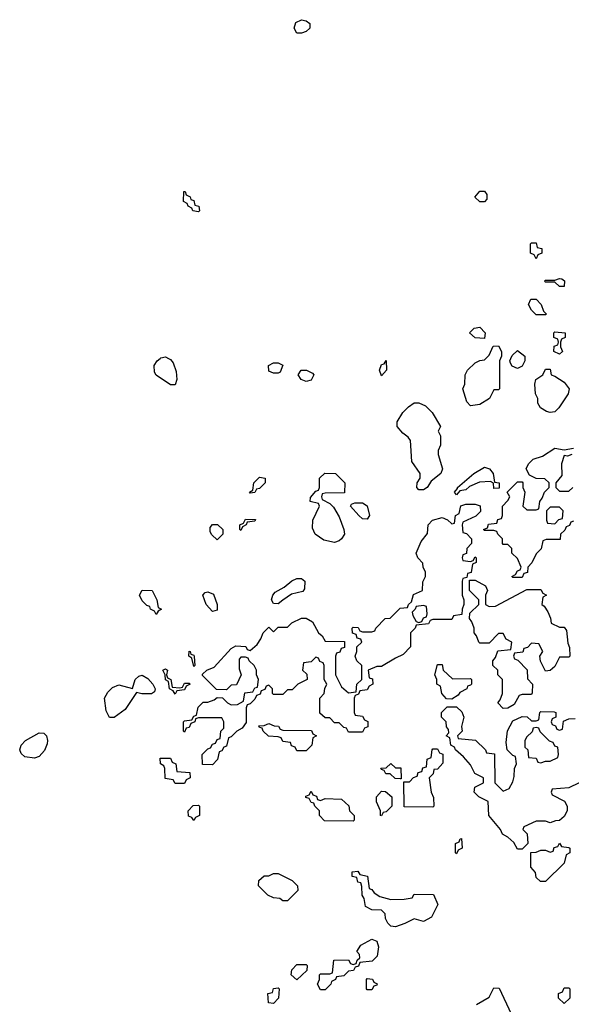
# Model space of a CAD drawing. Header units: inches. Extents: x 2710684 to 2828758, y 857022 to 965663.
# Tile 19 of 256: x 2722448 to 2724800, y 877244 to 881446. Entities that reach past the tile are written whole.
import ezdxf

# ---------------------------------------------------------------- set-up
doc = ezdxf.new("R2010")
doc.units = ezdxf.units.IN
doc.header["$MEASUREMENT"] = 0
doc.layers.add('C7827', color=7, linetype='Continuous')
doc.layers.add('C7828', color=7, linetype='Continuous')

msp = doc.modelspace()

# ---------------------------------------------------------------- linework, layer by layer
at = {"layer": 'C7827', "color": 4, "elevation": 16}
for points in [[(2723082.6, 880000), (2723090, 879996), (2723101.4, 879981.4), (2723115.3, 879944.7), (2723118, 879910), (2723110, 879888), (2723090, 879888), (2723029.2, 879929.2), (2723022, 879942), (2723021.2, 879970), (2723034, 879990), (2723046.5, 880000)], [(2724498, 880000), (2724494, 879990), (2724494, 879870), (2724490, 879866), (2724470, 879866), (2724451.1, 879828.9), (2724410, 879804), (2724370, 879798), (2724354.6, 879814.6), (2724338, 879870), (2724346, 879890), (2724348, 879930), (2724358, 879950), (2724390, 879982), (2724410, 879992), (2724430, 879994), (2724436, 880000)], [(2724602, 880000), (2724602, 879990), (2724590, 879968), (2724570, 879958), (2724547.3, 879967.3), (2724540.4, 879980.4), (2724538, 879990), (2724542.1, 880000)], [(2724810, 879306), (2724798, 879302), (2724792.7, 879287.3), (2724778, 879282), (2724772.7, 879267.3), (2724754, 879250), (2724752.7, 879227.3), (2724692.7, 879227.3), (2724678, 879222), (2724671.6, 879188.4), (2724650, 879166), (2724631.6, 879128.4), (2724614, 879110), (2724612.7, 879087.3), (2724598, 879082), (2724590, 879066), (2724550, 879066), (2724546, 879070), (2724562, 879078), (2724570, 879094), (2724582, 879098), (2724586, 879110), (2724570, 879146), (2724546, 879170), (2724546, 879190), (2724530, 879206), (2724510, 879206), (2724506, 879210), (2724506, 879230), (2724486, 879250), (2724482, 879262), (2724470, 879266), (2724430, 879266), (2724426, 879270), (2724442, 879278), (2724447.3, 879292.7), (2724482, 879298), (2724487.3, 879312.7), (2724502, 879318), (2724506, 879330), (2724506, 879370), (2724530, 879394), (2724538, 879410), (2724526, 879430), (2724570, 879474), (2724590, 879474), (2724594, 879470), (2724594, 879450), (2724602, 879430), (2724594, 879370), (2724610, 879354), (2724650, 879354), (2724662, 879358), (2724666, 879390), (2724676.4, 879403.6), (2724686, 879430), (2724706, 879450), (2724706, 879470), (2724687.3, 879487.3), (2724650, 879488), (2724622, 879502), (2724608, 879530), (2724618, 879550), (2724638, 879570), (2724676.5, 879583.5), (2724730, 879618), (2724770, 879610.8), (2724810, 879618)], [(2724802, 879590), (2724784, 879584), (2724770, 879586), (2724758, 879550), (2724759.6, 879500.4), (2724734, 879470), (2724734, 879450), (2724750, 879434), (2724790, 879434), (2724806, 879450)], [(2724834, 878190), (2724790, 878168), (2724718, 878162), (2724714, 878150), (2724718, 878138), (2724771.3, 878111.3), (2724782, 878090), (2724782, 878070), (2724770, 878046), (2724750, 878028), (2724732.7, 878027.3), (2724710, 878018), (2724690, 878026), (2724650, 878026), (2724598, 878002), (2724594, 877990), (2724612, 877972), (2724614, 877930), (2724590, 877906), (2724570, 877906), (2724554.6, 877934.6), (2724530, 877958), (2724506, 877970), (2724498, 877990), (2724448, 878050), (2724446, 878110), (2724406, 878130), (2724386, 878150), (2724388.9, 878171.1), (2724426, 878190), (2724426, 878210), (2724388.9, 878228.9), (2724370, 878266), (2724340.4, 878300.4), (2724306, 878330), (2724302, 878342), (2724286, 878350), (2724282, 878382), (2724266, 878390), (2724278, 878402), (2724276.4, 878416.4), (2724268.4, 878428.4), (2724266, 878450), (2724246, 878470), (2724246, 878490), (2724270, 878514), (2724310, 878514), (2724332.7, 878492.7), (2724342, 878470), (2724332, 878430), (2724334, 878410), (2724314, 878390), (2724318, 878378), (2724391.6, 878371.6), (2724434, 878330), (2724438, 878318), (2724472.7, 878312.7), (2724474, 878190), (2724510, 878154), (2724534.6, 878165.4), (2724550, 878194), (2724556.4, 878216.4), (2724558, 878250), (2724566, 878270), (2724562, 878302), (2724550, 878306), (2724526, 878330), (2724522, 878362), (2724528.4, 878411.6), (2724550, 878454), (2724590, 878472), (2724611.6, 878471.6), (2724630, 878454), (2724650, 878454), (2724662, 878458), (2724666, 878490), (2724670, 878494), (2724727.3, 878492.7), (2724734, 878490), (2724734, 878470), (2724718, 878462), (2724714, 878450), (2724718, 878438), (2724732.7, 878432.7), (2724738, 878418), (2724750, 878414), (2724762, 878418), (2724767.3, 878452.7), (2724790, 878462), (2724816.4, 878463.6)], [(2724396.4, 877243.6), (2724450, 877274), (2724470, 877314), (2724492.7, 877312.7), (2724543.6, 877203.6)]]:
    msp.add_lwpolyline(points, dxfattribs=at)
for points in [[(2723990, 879926), (2723982, 879950), (2723990, 879974), (2724002, 879978), (2724010, 879992), (2724012, 879950)], [(2723530, 879938), (2723510, 879946), (2723508, 879970), (2723530, 879982), (2723550, 879982), (2723570, 879972), (2723558, 879942), (2723550, 879938)], [(2723670, 879902), (2723648, 879910), (2723635.3, 879930), (2723648, 879950), (2723670.9, 879950.9), (2723696.9, 879936.9), (2723702, 879930), (2723690, 879908)], [(2724710, 879769.4), (2724693.6, 879773.6), (2724668, 879790), (2724658, 879810), (2724658, 879830), (2724648, 879850), (2724644, 879890), (2724649, 879911), (2724678, 879930), (2724690, 879954), (2724710, 879954), (2724714, 879930), (2724730, 879924.7), (2724770, 879898.8), (2724791, 879870), (2724787.3, 879850), (2724746.8, 879790), (2724730, 879773.2)], [(2724150, 879439), (2724141.2, 879450), (2724142, 879470), (2724155.3, 879490), (2724155.3, 879510), (2724120.4, 879560.4), (2724114, 879650), (2724104.7, 879664.7), (2724082, 879682), (2724058, 879710), (2724058, 879730), (2724082, 879770), (2724105.6, 879794.4), (2724130, 879811.3), (2724150, 879811.3), (2724178, 879798), (2724206, 879770), (2724242, 879710), (2724232, 879690), (2724242, 879670), (2724242, 879630), (2724232.7, 879607.3), (2724232, 879590), (2724250.8, 879530), (2724244, 879510), (2724203, 879477), (2724186, 879450), (2724170, 879439.3)], [(2724470, 879446), (2724468, 879468), (2724455.3, 879475.3), (2724408.2, 879471.8), (2724365.8, 879454.2), (2724350, 879439.3), (2724324.7, 879435.3), (2724310, 879418), (2724302, 879430), (2724315.3, 879444.7), (2724314, 879450), (2724383.7, 879510), (2724430, 879537.1), (2724450.8, 879530), (2724467.3, 879510), (2724472.7, 879472.7), (2724492, 879470), (2724492.7, 879447.3)], [(2723430, 879426), (2723428, 879430), (2723442, 879438), (2723446, 879470), (2723470, 879494), (2723494, 879490), (2723494, 879470), (2723470, 879446), (2723458, 879442), (2723450, 879428)], [(2723790, 879215.6), (2723745.1, 879225.1), (2723708, 879250), (2723696.4, 879276.4), (2723698, 879310), (2723726, 879370), (2723722, 879382), (2723686, 879390), (2723687.3, 879407.3), (2723710, 879434), (2723722, 879438), (2723726, 879450), (2723726, 879490), (2723748.9, 879511.1), (2723794, 879510), (2723834, 879470), (2723832.7, 879427.3), (2723750, 879426), (2723738, 879422), (2723734, 879410), (2723738, 879398), (2723770, 879382), (2723786.4, 879366.4), (2723810, 879324.7), (2723830.4, 879270), (2723832.2, 879250), (2723820.5, 879230), (2723810, 879221.6)], [(2724370, 879134), (2724382, 879138), (2724390, 879154), (2724394, 879150), (2724394, 879130), (2724378, 879122), (2724372.7, 879087.3), (2724358, 879082), (2724354, 879066), (2724338, 879062), (2724334, 879050), (2724334, 878990), (2724342, 878970), (2724342, 878950), (2724334, 878930), (2724332.7, 878907.3), (2724298, 878902), (2724290, 878886), (2724210, 878886), (2724198, 878882), (2724191.6, 878868.4), (2724138, 878862), (2724134, 878850), (2724114, 878830), (2724114, 878770), (2724083.6, 878736.4), (2724050, 878722), (2723990, 878686), (2723970, 878686), (2723934, 878670), (2723938, 878638), (2723952.7, 878632.7), (2723954, 878610), (2723938, 878602), (2723930, 878586), (2723898, 878582), (2723892.7, 878567.3), (2723878, 878562), (2723874, 878550), (2723874, 878490), (2723878, 878478), (2723910, 878474), (2723918, 878458), (2723931.6, 878451.6), (2723932, 878428), (2723918, 878422), (2723910, 878406), (2723850, 878406), (2723842, 878422), (2723830, 878426), (2723810, 878446), (2723790, 878446), (2723770, 878466), (2723750, 878466), (2723727.3, 878487.3), (2723728, 878550), (2723746, 878570), (2723748.4, 878591.6), (2723758, 878610), (2723746, 878630), (2723746, 878690), (2723742, 878702), (2723727.3, 878707.3), (2723722, 878722), (2723710, 878726), (2723690, 878706), (2723658, 878702), (2723654, 878670), (2723672.7, 878652.7), (2723674, 878630), (2723634, 878610), (2723610, 878586), (2723590, 878586), (2723570, 878566), (2723530, 878566), (2723526, 878570), (2723526, 878590), (2723510, 878606), (2723498, 878602), (2723492.7, 878587.3), (2723478, 878582), (2723472.7, 878567.3), (2723458, 878562), (2723450, 878546), (2723430, 878526), (2723418, 878522), (2723414, 878510), (2723412.7, 878447.3), (2723396.9, 878423.1), (2723374, 878410), (2723350, 878386), (2723338, 878382), (2723330, 878346), (2723318, 878342), (2723310, 878326), (2723298, 878322), (2723291.6, 878288.4), (2723270, 878266), (2723227.3, 878267.3), (2723226, 878310), (2723250, 878334), (2723262, 878338), (2723270, 878354), (2723282, 878358), (2723290, 878374), (2723302, 878378), (2723306, 878410), (2723318, 878422), (2723318, 878450), (2723310, 878466), (2723210, 878466), (2723198, 878462), (2723194, 878450), (2723178, 878442), (2723170, 878426), (2723158, 878422), (2723150, 878406), (2723146, 878410), (2723146, 878450), (2723150, 878454), (2723182, 878458), (2723190, 878474), (2723202, 878478), (2723208.4, 878511.6), (2723230, 878534), (2723250, 878534), (2723276.4, 878543.6), (2723290, 878554), (2723312.7, 878552.7), (2723334, 878530), (2723350, 878522), (2723376.4, 878523.6), (2723402, 878538), (2723407.3, 878572.7), (2723442, 878578), (2723450, 878594), (2723462, 878598), (2723466, 878630), (2723458, 878650), (2723458, 878670), (2723448, 878690), (2723426, 878710), (2723422, 878722), (2723410, 878726), (2723390, 878726), (2723383.6, 878716.4), (2723383.6, 878676.4), (2723392, 878650), (2723372.7, 878607.3), (2723350, 878606), (2723330, 878586), (2723287.3, 878587.3), (2723227.3, 878647.3), (2723227.3, 878652.7), (2723246, 878670), (2723276.5, 878683.5), (2723350, 878762), (2723370, 878774), (2723411.6, 878771.6), (2723418, 878758), (2723430, 878754), (2723460.4, 878779.6), (2723476.4, 878803.6), (2723486, 878830), (2723510, 878854), (2723530, 878834), (2723550, 878854), (2723590, 878854), (2723608.4, 878871.6), (2723650, 878892), (2723670, 878892), (2723696.9, 878876.9), (2723722, 878830), (2723736.9, 878816.9), (2723750, 878794), (2723832.7, 878792.7), (2723832.7, 878767.3), (2723818, 878762), (2723812.7, 878747.3), (2723798, 878742), (2723794, 878730), (2723794, 878650), (2723819.6, 878599.6), (2723850, 878574), (2723882, 878578), (2723886, 878610), (2723906, 878630), (2723906, 878690), (2723886, 878710), (2723878, 878730), (2723886, 878750), (2723886, 878770), (2723906, 878790), (2723902, 878802), (2723887.3, 878807.3), (2723882, 878822), (2723867.3, 878827.3), (2723866, 878850), (2723870, 878854), (2723891.6, 878851.6), (2723898, 878838), (2723910, 878834), (2723950, 878834), (2723962, 878838), (2723966, 878850), (2724006, 878890), (2724028, 878892), (2724070, 878934), (2724102, 878938), (2724106, 878950), (2724118, 878962), (2724127.3, 878992.7), (2724166, 879010), (2724167.3, 879047.3), (2724178, 879070), (2724178, 879090), (2724168.4, 879108.4), (2724167.3, 879127.3), (2724146, 879150), (2724138, 879170), (2724160.2, 879219.8), (2724187.3, 879252.7), (2724189.1, 879290.9), (2724208, 879310), (2724250, 879322), (2724272, 879312), (2724290, 879294), (2724302, 879298), (2724306, 879330), (2724322, 879338), (2724329, 879371), (2724350, 879378), (2724390, 879378), (2724411.3, 879371.3), (2724412.7, 879347.3), (2724392.7, 879327.3), (2724338, 879302), (2724334, 879290), (2724338, 879258), (2724352.7, 879252.7), (2724374, 879230), (2724374, 879210), (2724354, 879190), (2724352.7, 879167.3), (2724338, 879162), (2724334, 879150), (2724338, 879138)], [(2723930, 879314), (2723910, 879316), (2723893.2, 879330), (2723858, 879370), (2723862, 879378), (2723876.4, 879383.6), (2723910, 879384.7), (2723930, 879372), (2723939.1, 879330)], [(2724750, 879366), (2724710, 879366), (2724694, 879350), (2724694, 879310), (2724698, 879298), (2724730, 879294), (2724747.3, 879312.7), (2724762, 879318), (2724766, 879350)], [(2723290, 879226), (2723267.3, 879247.3), (2723260.4, 879260.4), (2723260.4, 879279.6), (2723270, 879292), (2723291.3, 879291.3), (2723314, 879270), (2723314, 879250)], [(2723390, 879266), (2723386, 879270), (2723386, 879290), (2723402, 879298), (2723410, 879314), (2723452.7, 879312.7), (2723450, 879306), (2723418, 879302), (2723414, 879290), (2723398, 879282)], [(2723550, 878952.7), (2723530, 878954), (2723522, 878970), (2723527.3, 878990), (2723537.7, 879002.3), (2723575.1, 879024.9), (2723608, 879052), (2723630, 879061.6), (2723650, 879062), (2723664, 879050), (2723662.8, 879017.2), (2723654.4, 879005.6), (2723606.2, 878993.8), (2723570, 878969)], [(2724450, 878942), (2724476.4, 878943.6), (2724610, 879014), (2724670, 879014), (2724678, 878998), (2724694, 878990), (2724678, 878982), (2724674, 878950), (2724683.6, 878943.6), (2724699.6, 878919.6), (2724711.6, 878891.6), (2724714, 878870), (2724750, 878854), (2724770, 878854), (2724779.6, 878839.6), (2724784.7, 878784.7), (2724792.7, 878767.3), (2724794, 878730), (2724790, 878726), (2724750, 878726), (2724730, 878686), (2724710, 878668), (2724690, 878666), (2724668.4, 878708.4), (2724666, 878730), (2724678, 878750), (2724662, 878782), (2724630, 878786), (2724612.7, 878767.3), (2724598, 878762), (2724592.7, 878747.3), (2724558, 878742), (2724554, 878730), (2724558, 878718), (2724572.7, 878712.7), (2724611.6, 878671.6), (2724612.7, 878632.7), (2724634, 878610), (2724632.7, 878572.7), (2724630, 878566), (2724590, 878566), (2724578, 878562), (2724556.9, 878523.1), (2724530, 878508), (2724510, 878506), (2724486, 878530), (2724496.4, 878543.6), (2724506, 878570), (2724506, 878630), (2724486, 878650), (2724486, 878670), (2724466, 878690), (2724466, 878710), (2724476.4, 878723.6), (2724487.3, 878752.7), (2724542, 878758), (2724546, 878790), (2724522, 878802), (2724510, 878826), (2724490, 878826), (2724450, 878786), (2724410, 878786), (2724406, 878790), (2724396.4, 878816.4), (2724386, 878830), (2724386, 878850), (2724376.4, 878876.4), (2724366, 878890), (2724367.3, 878912.7), (2724406, 878950), (2724406, 878970), (2724366, 879010), (2724366, 879054), (2724390, 879054), (2724434, 879030), (2724442, 879010), (2724434, 878990), (2724434, 878950)], [(2723030, 878908), (2723022, 878922), (2723006, 878930), (2723002, 878942), (2722990, 878946), (2722970, 878966), (2722958, 878990), (2722970, 879012), (2723012, 879010), (2723032, 878970), (2723038, 878938), (2723052, 878930), (2723038, 878922)], [(2723270, 878920.7), (2723242.9, 878950), (2723228.7, 878990), (2723238, 879002), (2723250, 879004.7), (2723274, 878994), (2723290.4, 878950.4), (2723290, 878926)], [(2724170, 878946), (2724138, 878942), (2724134, 878930), (2724122, 878918), (2724123.6, 878903.6), (2724138, 878878), (2724150, 878874), (2724162, 878878), (2724170, 878894), (2724182, 878898), (2724186, 878910), (2724182, 878942)], [(2723190, 878686), (2723182, 878722), (2723168.7, 878730), (2723170, 878750.7), (2723174, 878750), (2723178, 878738), (2723190, 878734), (2723192, 878728), (2723194, 878690)], [(2724292.7, 878632.7), (2724370, 878634), (2724374, 878630), (2724374, 878610), (2724370, 878606), (2724358, 878602), (2724354, 878590), (2724324.7, 878575.3), (2724316.9, 878563.1), (2724290, 878546), (2724267.3, 878547.3), (2724248, 878570), (2724242, 878602), (2724226, 878610), (2724226, 878630), (2724218, 878650), (2724230, 878694), (2724250, 878694), (2724254, 878670)], [(2722969, 878569), (2722945.4, 878574.6), (2722898, 878502), (2722850, 878468), (2722830, 878468), (2722816, 878496), (2722809.7, 878550), (2722823.1, 878576.9), (2722843.3, 878596.7), (2722870, 878607.2), (2722928, 878592), (2722939.6, 878630), (2722955.1, 878644.9), (2722970, 878648.4), (2722994.7, 878634.7), (2723016, 878610), (2723024.7, 878590), (2723022, 878578), (2723010, 878569)], [(2723130, 878594), (2723142, 878598), (2723150, 878614), (2723170, 878614), (2723174, 878610), (2723158, 878602), (2723150, 878586), (2723118, 878582), (2723110, 878568), (2723102, 878582), (2723086, 878590), (2723082, 878622), (2723068.9, 878628.9), (2723068, 878650), (2723058, 878670), (2723070, 878676), (2723078, 878670), (2723074, 878650), (2723078, 878638), (2723092, 878630), (2723098, 878598)], [(2723630, 878326), (2723622, 878342), (2723607.3, 878347.3), (2723602, 878362), (2723570, 878366), (2723562, 878382), (2723550, 878386), (2723508.4, 878388.4), (2723486, 878410), (2723482, 878422), (2723470, 878426), (2723467.3, 878432.7), (2723490, 878434), (2723510, 878442), (2723532.7, 878432.7), (2723551.6, 878431.6), (2723558, 878418), (2723570, 878414), (2723692.7, 878412.7), (2723698, 878398), (2723714, 878390), (2723698, 878382), (2723694, 878350), (2723670, 878326)], [(2722510, 878294), (2722470, 878300.9), (2722453.8, 878313.8), (2722447.6, 878330), (2722453.6, 878350), (2722472.3, 878370), (2722530, 878403.1), (2722550, 878401.6), (2722561.6, 878390), (2722566.4, 878370), (2722564.1, 878355.9), (2722553.4, 878326.6), (2722530, 878302)], [(2724650, 878426), (2724638, 878422), (2724632.7, 878407.3), (2724610, 878386), (2724602, 878370), (2724602, 878342), (2724614, 878330), (2724618, 878298), (2724650, 878294), (2724658, 878278), (2724670, 878274), (2724690, 878282), (2724710, 878282), (2724742, 878298), (2724746, 878310), (2724742, 878342), (2724730, 878346), (2724722, 878362), (2724707.3, 878367.3), (2724667.3, 878407.3), (2724662, 878422)], [(2724210, 878086), (2724087.3, 878087.3), (2724086, 878194), (2724110, 878194), (2724127.3, 878212.7), (2724142, 878218), (2724147.3, 878232.7), (2724162, 878238), (2724167.3, 878252.7), (2724182, 878258), (2724186, 878290), (2724202, 878298), (2724206, 878330), (2724210, 878334), (2724230, 878334), (2724238, 878318), (2724251.6, 878311.6), (2724252.7, 878272.7), (2724230, 878248), (2724214, 878246), (2724211.6, 878228.4), (2724194, 878210), (2724202, 878150), (2724212.7, 878127.3), (2724214, 878090)], [(2723110, 878186), (2723102, 878202), (2723067.3, 878207.3), (2723066, 878250), (2723062, 878262), (2723048, 878270), (2723046, 878294), (2723090, 878294), (2723098, 878278), (2723114, 878270), (2723118, 878238), (2723172.7, 878232.7), (2723174, 878210), (2723158, 878202), (2723150, 878186)], [(2724070, 878206), (2724048.4, 878208.4), (2724027.3, 878227.3), (2724008.4, 878228.4), (2724002, 878242), (2723990, 878246), (2723988.4, 878251.6), (2724010, 878254), (2724030, 878272), (2724050, 878254), (2724072.7, 878252.7), (2724074, 878206)], [(2723730, 878114), (2723750, 878122), (2723819.6, 878119.6), (2723851.6, 878091.6), (2723854, 878070), (2723874, 878050), (2723874, 878030), (2723870, 878026), (2723747.3, 878027.3), (2723726, 878050), (2723726, 878070), (2723706, 878090), (2723702, 878102), (2723690, 878106), (2723682, 878122), (2723667.3, 878127.3), (2723667.3, 878132.7), (2723682, 878138), (2723690, 878154), (2723698, 878138), (2723712.7, 878132.7), (2723718, 878118)], [(2723990, 878048), (2723986, 878050), (2723986, 878070), (2723968.9, 878108.9), (2723968.7, 878130), (2723990, 878154), (2724007.3, 878152.7), (2724034, 878130), (2724034, 878090), (2724010, 878066), (2723998, 878062)], [(2723190, 878028), (2723182, 878042), (2723167.3, 878047.3), (2723166, 878070), (2723187.3, 878092.7), (2723210, 878094), (2723214, 878090), (2723214, 878050), (2723198, 878042)], [(2724310, 877886), (2724306, 877890), (2724306, 877930), (2724322, 877938), (2724326, 877950), (2724331.6, 877951.6), (2724334, 877910), (2724318, 877902)], [(2724690, 877768), (2724668.4, 877768.4), (2724650, 877786), (2724647.3, 877807.3), (2724628, 877830), (2724627.3, 877892.7), (2724650, 877894), (2724670, 877902), (2724690, 877902), (2724710, 877894), (2724722, 877898), (2724727.3, 877912.7), (2724742, 877918), (2724750, 877932), (2724758, 877918), (2724790, 877914), (2724794, 877910), (2724794, 877890), (2724778, 877882), (2724770, 877846)], [(2724030, 877692), (2724087.3, 877692.7), (2724122, 877698), (2724130, 877714), (2724212.7, 877712.7), (2724231.3, 877670), (2724203.6, 877616.4), (2724170, 877598), (2724130, 877608.7), (2724090, 877589), (2724050, 877575.3), (2724030, 877578), (2724018, 877590), (2724008, 877610), (2724006, 877630), (2723990, 877646), (2723950, 877648), (2723922, 877662), (2723916.4, 877696.4), (2723908, 877710), (2723907.3, 877747.3), (2723902, 877762), (2723890, 877766), (2723886, 877786), (2723866, 877790), (2723866, 877810), (2723890, 877812), (2723898, 877798), (2723931.1, 877791.1), (2723938, 877738), (2723950, 877734), (2723959.6, 877719.6), (2723983.6, 877703.6)], [(2723570, 877686), (2723556.4, 877696.4), (2723530, 877698), (2723506, 877710), (2723466, 877750), (2723467.3, 877772.7), (2723490, 877792), (2723510, 877792), (2723530, 877802), (2723550, 877802), (2723610, 877772), (2723632, 877750), (2723634, 877730), (2723590, 877686)], [(2723730, 877306), (2723718, 877330), (2723726, 877350), (2723726, 877370), (2723730, 877374), (2723770, 877374), (2723782, 877378), (2723787.3, 877432.7), (2723850, 877434), (2723858, 877418), (2723870, 877414), (2723882, 877418), (2723887.3, 877432.7), (2723898, 877442), (2723896.4, 877456.4), (2723886, 877470), (2723903.1, 877496.9), (2723950, 877522), (2723970, 877514), (2723978, 877490), (2723972, 877450), (2723951.1, 877428.9), (2723898, 877422), (2723892.7, 877407.3), (2723878, 877402), (2723871.6, 877388.4), (2723850, 877386), (2723830, 877366), (2723798, 877362), (2723794, 877350), (2723778, 877342), (2723774, 877330), (2723750, 877306)], [(2723630, 877348), (2723606, 877370), (2723608.4, 877391.6), (2723630, 877414), (2723670, 877414), (2723674, 877410), (2723671.6, 877388.4)], [(2723930, 877306), (2723926, 877310), (2723926, 877350), (2723930, 877354), (2723951.6, 877351.6), (2723958, 877338), (2723971.6, 877331.6), (2723970, 877326), (2723958, 877322), (2723950, 877306)], [(2723530, 877248), (2723508, 877250), (2723506, 877290), (2723526, 877294), (2723530, 877312), (2723550, 877314), (2723554, 877310), (2723552, 877270)], [(2724770, 877248), (2724746, 877270), (2724746, 877290), (2724762, 877298), (2724770, 877314), (2724790, 877314), (2724794, 877310), (2724794, 877270)]]:
    msp.add_lwpolyline(points, close=True, dxfattribs=at)
at = {"layer": 'C7828', "color": 4, "elevation": 16}
for points in [[(2723630, 881388), (2723618, 881410), (2723625.6, 881434.4), (2723650, 881446), (2723670, 881441), (2723684.7, 881430), (2723684.7, 881410), (2723670, 881395.3), (2723650, 881388)], [(2723210, 880626), (2723186, 880630), (2723182, 880642), (2723166, 880650), (2723162, 880662), (2723146, 880670), (2723147.3, 880712.7), (2723152.7, 880712.7), (2723158, 880698), (2723174, 880690), (2723178, 880678), (2723190, 880674), (2723194, 880654), (2723212, 880650), (2723214, 880630)], [(2724410, 880668), (2724388.4, 880688.4), (2724410, 880714), (2724430, 880714), (2724439.6, 880699.6), (2724439.6, 880680.4), (2724430, 880668)], [(2724650, 880426), (2724642, 880442), (2724626, 880450), (2724626, 880490), (2724630, 880494), (2724650, 880494), (2724654, 880474), (2724674, 880470), (2724674, 880450), (2724658, 880442)], [(2724750, 880308), (2724730, 880326), (2724690, 880326), (2724686, 880330), (2724690, 880334), (2724730, 880334), (2724750, 880342), (2724759.6, 880339.6), (2724771.6, 880331.6), (2724770, 880308)], [(2724650, 880186), (2724630, 880206), (2724618, 880230), (2724627.3, 880252.7), (2724650, 880254), (2724672, 880230), (2724682, 880202), (2724694, 880190), (2724690, 880186)], [(2724430, 880086), (2724390, 880088), (2724366, 880110), (2724386, 880130), (2724410, 880134), (2724432, 880110)], [(2724750, 880018), (2724726, 880030), (2724727.3, 880052.7), (2724742, 880058), (2724746, 880070), (2724742, 880082), (2724726, 880090), (2724726, 880110), (2724730, 880114), (2724774, 880110), (2724774, 880090), (2724758, 880082), (2724754, 880070), (2724754, 880050), (2724762, 880030)]]:
    msp.add_lwpolyline(points, close=True, dxfattribs=at)
for points in [[(2724436, 880000), (2724450, 880014), (2724467.3, 880052.7), (2724490, 880054), (2724502, 880030), (2724502, 880010), (2724498, 880000)], [(2724542.1, 880000), (2724547.3, 880012.7), (2724570, 880034), (2724602, 880010), (2724602, 880000)], [(2723046.5, 880000), (2723050, 880002.8), (2723070, 880006.8), (2723082.6, 880000)]]:
    msp.add_lwpolyline(points, dxfattribs=at)

doc.saveas('drawing.dxf')
